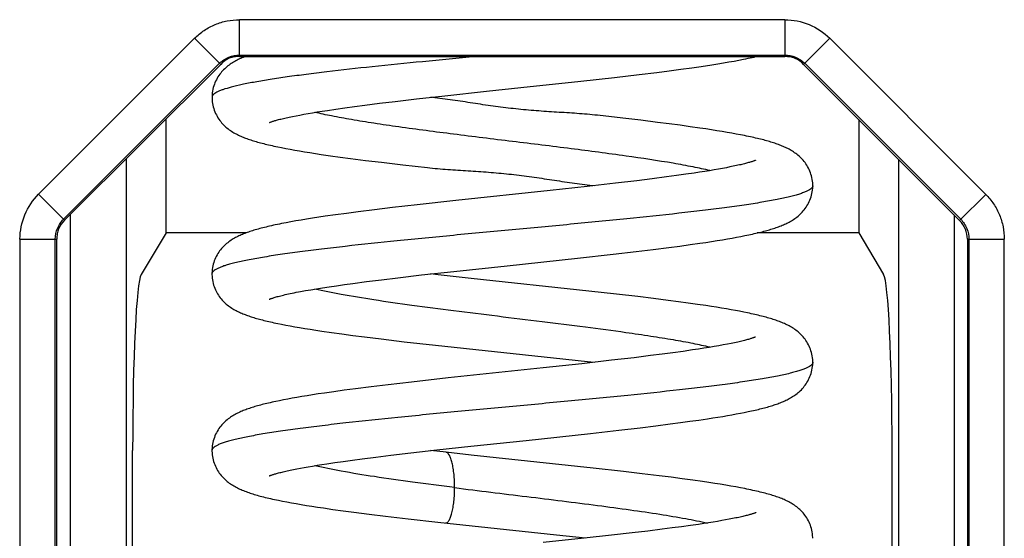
# Model space of a CAD drawing. Header units: millimetres. Extents: x -206 to 633, y -81 to 435.
# Tile 39 of 43: x 431.7 to 437.28, y 128.26 to 131.2. Entities that reach past the tile are written whole.
import ezdxf

# ---------------------------------------------------------------- set-up
doc = ezdxf.new("R2010")
doc.units = ezdxf.units.MM
doc.header["$LTSCALE"] = 23.1
doc.layers.add('06_ALL_SURFS', color=7, linetype='CONTINUOUS')
doc.layers.add('20_ALL_FEATURES', color=7, linetype='CONTINUOUS')

msp = doc.modelspace()

# ---------------------------------------------------------------- linework, layer by layer
at = {"layer": '06_ALL_SURFS', "color": 4}
for p, q in [((436.0339, 131.2003), (432.9481, 131.2007)), ((432.9481, 130.9919), (432.9481, 131.2007)), ((436.0338, 131.2003), (436.0338, 130.9916)), ((431.8111, 130.2126), (432.6943, 131.0956)), ((432.6943, 131.0956), (432.8418, 130.9479)), ((436.2876, 131.0951), (436.14, 130.9476)), ((436.2876, 131.0952), (437.1706, 130.212)), ((432.9481, 131.0007), (436.0338, 131.0003)), ((431.9525, 130.0712), (432.8356, 130.9541)), ((436.1462, 130.9538), (437.0291, 130.0706)), ((431.8111, 130.2126), (431.9587, 130.065)), ((437.1706, 130.212), (437.0229, 130.0644)), ((431.706, 129.9588), (431.7043, 115.1713)), ((431.706, 129.9588), (431.9147, 129.9588)), ((431.9043, 115.1712), (431.9059, 129.9588)), ((437.0669, 129.9582), (437.2757, 129.9582)), ((437.0757, 129.9582), (437.074, 115.1707)), ((437.274, 115.1706), (437.2757, 129.9582))]:
    msp.add_line(p, q, dxfattribs=at)
at = {"layer": '06_ALL_SURFS', "color": 7}
for p, q in [((432.9481, 130.9919), (436.0338, 130.9916)), ((432.8418, 130.9479), (431.9587, 130.065)), ((435.4461, 130.9201), (435.5081, 130.9287)), ((435.5081, 130.9287), (435.5472, 130.9343)), ((435.5472, 130.9343), (435.5845, 130.9398)), ((435.5845, 130.9398), (435.6201, 130.9453)), ((435.6201, 130.9453), (435.6541, 130.9506)), ((435.6541, 130.9506), (435.6864, 130.956)), ((435.6864, 130.956), (435.7172, 130.9613)), ((435.7172, 130.9613), (435.7464, 130.9665)), ((435.7464, 130.9665), (435.7742, 130.9716)), ((435.7742, 130.9716), (435.8005, 130.9768)), ((437.0229, 130.0644), (436.14, 130.9475)), ((434.88, 130.8528), (435.0695, 130.8739)), ((435.0695, 130.8739), (435.209, 130.8902)), ((435.209, 130.8902), (435.3099, 130.9025)), ((435.3099, 130.9025), (435.3801, 130.9114)), ((435.3801, 130.9114), (435.4461, 130.9201)), ((434.3462, 130.7957), (434.5402, 130.8163)), ((434.5402, 130.8163), (434.88, 130.8528)), ((433.9498, 130.7523), (434.1094, 130.7701)), ((434.0538, 130.7586), (434.0298, 130.7613)), ((434.1094, 130.7701), (434.3462, 130.7957)), ((433.5447, 130.7017), (433.5989, 130.7092)), ((433.5989, 130.7092), (433.6567, 130.7168)), ((433.6567, 130.7168), (433.7394, 130.7273)), ((433.7394, 130.7273), (433.8287, 130.7381)), ((433.8287, 130.7381), (433.9498, 130.7523)), ((433.248, 130.6531), (433.2679, 130.657)), ((433.2679, 130.657), (433.2892, 130.6611)), ((433.2892, 130.6611), (433.3119, 130.6653)), ((433.3119, 130.6653), (433.3359, 130.6696)), ((433.3359, 130.6696), (433.3614, 130.6739)), ((433.3614, 130.6739), (433.3883, 130.6783)), ((433.3883, 130.6783), (433.4167, 130.6829)), ((433.4167, 130.6829), (433.4465, 130.6875)), ((433.4465, 130.6875), (433.4939, 130.6945)), ((433.4939, 130.6945), (433.5447, 130.7017)), ((435.1162, 130.6431), (434.9729, 130.6594)), ((432.5322, 129.9937), (432.5323, 130.6384)), ((435.2184, 130.631), (435.1162, 130.6431)), ((435.3128, 130.6194), (435.2184, 130.631)), ((435.3788, 130.611), (435.3128, 130.6194)), ((435.4406, 130.6028), (435.3788, 130.611)), ((435.4984, 130.5949), (435.4406, 130.6028)), ((435.5524, 130.5871), (435.4984, 130.5949)), ((436.452, 130.6355), (436.4519, 129.9932)), ((435.5863, 130.5821), (435.5524, 130.5871)), ((435.6187, 130.5771), (435.5863, 130.5821)), ((435.6496, 130.5723), (435.6187, 130.5771)), ((435.679, 130.5675), (435.6496, 130.5723)), ((435.707, 130.5627), (435.679, 130.5675)), ((435.7337, 130.5581), (435.707, 130.5627)), ((435.7591, 130.5534), (435.7337, 130.5581)), ((435.7833, 130.5489), (435.7591, 130.5534)), ((433.1866, 130.4765), (433.2101, 130.4719)), ((433.2101, 130.4719), (433.2348, 130.4673)), ((433.2348, 130.4673), (433.2607, 130.4626)), ((433.2607, 130.4626), (433.2879, 130.4579)), ((433.2879, 130.4579), (433.3164, 130.4531)), ((433.3164, 130.4531), (433.3463, 130.4483)), ((433.3463, 130.4483), (433.3776, 130.4434)), ((433.3776, 130.4434), (433.4104, 130.4384)), ((433.4104, 130.4384), (433.4624, 130.4308)), ((433.4624, 130.4308), (433.5178, 130.4231)), ((432.3077, 130.4139), (432.3072, 126.0016)), ((433.5178, 130.4231), (433.5767, 130.4152)), ((433.5767, 130.4152), (433.6608, 130.4044)), ((433.6608, 130.4044), (433.7513, 130.3932)), ((433.7513, 130.3932), (433.8731, 130.3788)), ((433.8731, 130.3788), (434.0116, 130.3631)), ((435.7423, 130.3707), (435.7233, 130.3668)), ((436.6765, 130.411), (436.676, 126.0011)), ((435.4205, 130.3181), (435.3645, 130.3105)), ((435.4728, 130.3254), (435.4205, 130.3181)), ((435.5214, 130.3325), (435.4728, 130.3254)), ((435.5518, 130.3371), (435.5214, 130.3325)), ((435.5806, 130.3416), (435.5518, 130.3371)), ((435.608, 130.346), (435.5806, 130.3416)), ((435.6339, 130.3504), (435.608, 130.346)), ((435.6583, 130.3546), (435.6339, 130.3504)), ((435.6813, 130.3588), (435.6583, 130.3546)), ((435.703, 130.3628), (435.6813, 130.3588)), ((435.7233, 130.3668), (435.703, 130.3628)), ((435.0761, 130.275), (434.9158, 130.2569)), ((434.9302, 130.2639), (434.9545, 130.2612)), ((435.1961, 130.2892), (435.0761, 130.275)), ((435.2838, 130.3001), (435.1961, 130.2892)), ((435.3645, 130.3105), (435.2838, 130.3001)), ((434.7054, 130.2339), (434.1729, 130.1772)), ((434.9158, 130.2569), (434.7054, 130.2339)), ((433.9535, 130.153), (433.8143, 130.1369)), ((434.1729, 130.1772), (433.9535, 130.153)), ((433.4913, 130.0959), (433.4331, 130.0876)), ((433.5533, 130.1043), (433.4913, 130.0959)), ((433.6191, 130.113), (433.5533, 130.1043)), ((433.7128, 130.1247), (433.6191, 130.113)), ((433.8143, 130.1369), (433.7128, 130.1247)), ((433.2113, 130.0511), (433.186, 130.0462)), ((433.2381, 130.0561), (433.2113, 130.0511)), ((433.2665, 130.0612), (433.2381, 130.0561)), ((433.2965, 130.0663), (433.2665, 130.0612)), ((433.3281, 130.0715), (433.2965, 130.0663)), ((433.3615, 130.0768), (433.3281, 130.0715)), ((433.3964, 130.0822), (433.3615, 130.0768)), ((433.4331, 130.0876), (433.3964, 130.0822)), ((432.5322, 129.9937), (432.3913, 129.7586)), ((432.9852, 129.9936), (432.5322, 129.9937)), ((435.8081, 129.9783), (435.8299, 129.9828)), ((436.4519, 129.9932), (435.8768, 129.9933)), ((436.4519, 129.9932), (436.5927, 129.7581)), ((431.913, 115.1712), (431.9147, 129.9588)), ((435.439, 129.9192), (435.4973, 129.9272)), ((435.4973, 129.9272), (435.5519, 129.935)), ((435.5519, 129.935), (435.5863, 129.9401)), ((435.5863, 129.9401), (435.6191, 129.9451)), ((435.6191, 129.9451), (435.6504, 129.95)), ((435.6504, 129.95), (435.6802, 129.9549)), ((435.6802, 129.9549), (435.7085, 129.9597)), ((435.7085, 129.9597), (435.7354, 129.9644)), ((435.7354, 129.9644), (435.7609, 129.9691)), ((435.7609, 129.9691), (435.7851, 129.9737)), ((435.7851, 129.9737), (435.8081, 129.9783)), ((437.0669, 129.9582), (437.0652, 115.1707)), ((434.8609, 129.8507), (435.0617, 129.873)), ((435.0617, 129.873), (435.1919, 129.8881)), ((435.1919, 129.8881), (435.2879, 129.8998)), ((435.2879, 129.8998), (435.3768, 129.911)), ((435.3768, 129.911), (435.439, 129.9192)), ((434.4629, 129.8081), (434.8609, 129.8507)), ((433.9788, 129.7556), (434.1614, 129.7758)), ((434.0713, 129.7566), (434.0295, 129.7613)), ((434.1614, 129.7758), (434.4629, 129.8081)), ((433.5414, 129.7013), (433.589, 129.7078)), ((433.589, 129.7078), (433.6667, 129.7181)), ((433.6667, 129.7181), (433.7519, 129.7288)), ((433.7519, 129.7288), (433.8445, 129.74)), ((433.8445, 129.74), (433.9788, 129.7556)), ((434.2584, 129.7362), (434.0713, 129.7566)), ((434.9247, 129.6647), (434.2584, 129.7362)), ((433.294, 129.6621), (433.3213, 129.6671)), ((433.3213, 129.6671), (433.351, 129.6722)), ((433.351, 129.6722), (433.3833, 129.6776)), ((433.3833, 129.6776), (433.4183, 129.6832)), ((433.4183, 129.6832), (433.4561, 129.689)), ((433.4561, 129.689), (433.4971, 129.695)), ((433.4971, 129.695), (433.5414, 129.7013)), ((435.0815, 129.6471), (434.9247, 129.6647)), ((435.2014, 129.633), (435.0815, 129.6471)), ((435.2906, 129.6222), (435.2014, 129.633)), ((435.3738, 129.6116), (435.2906, 129.6222)), ((435.4322, 129.6039), (435.3738, 129.6116)), ((435.4872, 129.5964), (435.4322, 129.6039)), ((435.539, 129.5891), (435.4872, 129.5964)), ((435.5877, 129.5819), (435.539, 129.5891)), ((435.6185, 129.5772), (435.5877, 129.5819)), ((435.648, 129.5725), (435.6185, 129.5772)), ((435.6763, 129.5679), (435.648, 129.5725)), ((435.7034, 129.5634), (435.6763, 129.5679)), ((435.7294, 129.5588), (435.7034, 129.5634)), ((435.7543, 129.5543), (435.7294, 129.5588)), ((435.7782, 129.5498), (435.7543, 129.5543)), ((435.8011, 129.5453), (435.7782, 129.5498)), ((433.1864, 129.4764), (433.2098, 129.4719)), ((433.2098, 129.4719), (433.2345, 129.4673)), ((433.2345, 129.4673), (433.2606, 129.4626)), ((433.2606, 129.4626), (433.2882, 129.4578)), ((433.2882, 129.4578), (433.3173, 129.4529)), ((433.3173, 129.4529), (433.348, 129.448)), ((433.348, 129.448), (433.3804, 129.443)), ((433.3804, 129.443), (433.4145, 129.4378)), ((433.4145, 129.4378), (433.4688, 129.4299)), ((433.4688, 129.4299), (433.5271, 129.4219)), ((433.5271, 129.4219), (433.5892, 129.4136)), ((433.5892, 129.4136), (433.6552, 129.4051)), ((433.6552, 129.4051), (433.7497, 129.3934)), ((433.7497, 129.3934), (433.8798, 129.378)), ((433.8798, 129.378), (434.0563, 129.3581)), ((435.7298, 129.3681), (435.7086, 129.3639)), ((434.0563, 129.3581), (434.7241, 129.2864)), ((435.4005, 129.3154), (435.3392, 129.3072)), ((435.4579, 129.3233), (435.4005, 129.3154)), ((435.5113, 129.331), (435.4579, 129.3233)), ((435.5448, 129.3361), (435.5113, 129.331)), ((435.5764, 129.341), (435.5448, 129.3361)), ((435.6064, 129.3458), (435.5764, 129.341)), ((435.6345, 129.3505), (435.6064, 129.3458)), ((435.661, 129.3551), (435.6345, 129.3505)), ((435.6856, 129.3596), (435.661, 129.3551)), ((435.7086, 129.3639), (435.6856, 129.3596)), ((434.7241, 129.2864), (434.9181, 129.2652)), ((435.0533, 129.2724), (434.8847, 129.2534)), ((434.9181, 129.2652), (434.9544, 129.2612)), ((435.1806, 129.2874), (435.0533, 129.2724)), ((435.2739, 129.2989), (435.1806, 129.2874)), ((435.3392, 129.3072), (435.2739, 129.2989)), ((434.6672, 129.2299), (434.1284, 129.1724)), ((434.8847, 129.2534), (434.6672, 129.2299)), ((433.9211, 129.1493), (433.7898, 129.134)), ((434.1284, 129.1724), (433.9211, 129.1493)), ((433.4827, 129.0947), (433.4282, 129.0869)), ((433.5412, 129.1028), (433.4827, 129.0947)), ((433.6038, 129.111), (433.5412, 129.1028)), ((433.6933, 129.1223), (433.6038, 129.111)), ((433.7898, 129.134), (433.6933, 129.1223)), ((433.1747, 129.0439), (433.1529, 129.0394)), ((433.1975, 129.0484), (433.1747, 129.0439)), ((433.2215, 129.053), (433.1975, 129.0484)), ((433.2467, 129.0577), (433.2215, 129.053)), ((433.2733, 129.0623), (433.2467, 129.0577)), ((433.3012, 129.0671), (433.2733, 129.0623)), ((433.3306, 129.0719), (433.3012, 129.0671)), ((433.3615, 129.0768), (433.3306, 129.0719)), ((433.394, 129.0818), (433.3615, 129.0768)), ((433.4282, 129.0869), (433.394, 129.0818)), ((435.8044, 128.9775), (435.8257, 128.9819)), ((435.4425, 128.9197), (435.4966, 128.9271)), ((435.4966, 128.9271), (435.5475, 128.9344)), ((435.5475, 128.9344), (435.5953, 128.9415)), ((435.5953, 128.9415), (435.6255, 128.9461)), ((435.6255, 128.9461), (435.6545, 128.9507)), ((435.6545, 128.9507), (435.6823, 128.9553)), ((435.6823, 128.9553), (435.7089, 128.9598)), ((435.7089, 128.9598), (435.7344, 128.9643)), ((435.7344, 128.9643), (435.7588, 128.9687)), ((435.7588, 128.9687), (435.7821, 128.9731)), ((435.7821, 128.9731), (435.8044, 128.9775)), ((434.935, 128.8588), (435.0942, 128.8767)), ((435.0942, 128.8767), (435.2145, 128.8908)), ((435.2145, 128.8908), (435.3031, 128.9017)), ((435.3031, 128.9017), (435.3851, 128.9121)), ((435.3851, 128.9121), (435.4425, 128.9197)), ((434.257, 128.7862), (434.5701, 128.8195)), ((434.5701, 128.8195), (434.935, 128.8588)), ((432.3431, 126.186), (432.3433, 128.7624)), ((433.917, 128.7485), (434.0646, 128.7652)), ((434.1166, 128.7516), (434.0295, 128.7613)), ((434.0646, 128.7652), (434.257, 128.7862)), ((436.6402, 126.1855), (436.6405, 128.7619)), ((433.487, 128.6936), (433.5352, 128.7005)), ((433.5352, 128.7005), (433.5867, 128.7076)), ((433.5867, 128.7076), (433.6415, 128.7148)), ((433.6415, 128.7148), (433.7198, 128.7248)), ((433.7198, 128.7248), (433.8039, 128.7351)), ((433.8039, 128.7351), (433.917, 128.7485)), ((434.2587, 128.7361), (434.1165, 128.7516)), ((434.9502, 128.6622), (434.2587, 128.7361)), ((433.2351, 128.6504), (433.2531, 128.6541)), ((433.2531, 128.6541), (433.2723, 128.6579)), ((433.2723, 128.6579), (433.2928, 128.6618)), ((433.2928, 128.6618), (433.3145, 128.6658)), ((433.3145, 128.6658), (433.3374, 128.6699)), ((433.3374, 128.6699), (433.3616, 128.674)), ((433.3616, 128.674), (433.3871, 128.6782)), ((433.3871, 128.6782), (433.4139, 128.6825)), ((433.4139, 128.6825), (433.4421, 128.6869)), ((433.4421, 128.6869), (433.487, 128.6936)), ((435.1215, 128.643), (434.9502, 128.6622)), ((435.226, 128.6307), (435.1215, 128.643)), ((435.3227, 128.619), (435.226, 128.6307)), ((435.3902, 128.6104), (435.3227, 128.619)), ((435.4535, 128.6021), (435.3902, 128.6104)), ((435.5129, 128.594), (435.4535, 128.6021)), ((435.5684, 128.586), (435.5129, 128.594)), ((435.6034, 128.5808), (435.5684, 128.586)), ((435.6369, 128.5757), (435.6034, 128.5808)), ((435.6688, 128.5706), (435.6369, 128.5757)), ((435.6992, 128.5656), (435.6688, 128.5706)), ((435.7283, 128.5606), (435.6992, 128.5656)), ((435.7559, 128.5557), (435.7283, 128.5606)), ((435.7821, 128.5508), (435.7559, 128.5557)), ((433.1913, 128.4754), (433.2159, 128.4707)), ((433.2159, 128.4707), (433.2416, 128.466)), ((433.2416, 128.466), (433.2686, 128.4612)), ((433.2686, 128.4612), (433.2968, 128.4564)), ((433.2968, 128.4564), (433.3263, 128.4515)), ((433.3263, 128.4515), (433.3572, 128.4466)), ((433.3572, 128.4466), (433.3896, 128.4416)), ((433.3896, 128.4416), (433.4233, 128.4365)), ((433.4233, 128.4365), (433.4768, 128.4288)), ((433.4768, 128.4288), (433.5338, 128.4209)), ((433.5338, 128.4209), (433.5945, 128.4129)), ((433.5945, 128.4129), (433.6813, 128.4018)), ((433.6813, 128.4018), (433.7751, 128.3903)), ((433.7751, 128.3903), (433.9025, 128.3754)), ((433.9025, 128.3754), (434.0702, 128.3565)), ((435.6767, 128.3648), (435.6534, 128.3608)), ((435.6986, 128.3688), (435.6767, 128.3648)), ((435.7191, 128.3726), (435.6986, 128.3688)), ((435.7383, 128.3763), (435.7191, 128.3726)), ((435.7562, 128.38), (435.7383, 128.3763)), ((434.0702, 128.3565), (434.7411, 128.2848)), ((434.1138, 128.3517), (434.1139, 128.3517)), ((435.339, 128.316), (435.2577, 128.3061)), ((435.396, 128.3233), (435.339, 128.316)), ((435.4494, 128.3304), (435.396, 128.3233)), ((435.4994, 128.3372), (435.4494, 128.3304)), ((435.5459, 128.3439), (435.4994, 128.3372)), ((435.575, 128.3483), (435.5459, 128.3439)), ((435.6026, 128.3526), (435.575, 128.3483)), ((435.6287, 128.3567), (435.6026, 128.3526)), ((435.6534, 128.3608), (435.6287, 128.3567)), ((434.8975, 128.2659), (434.6663, 128.242)), ((434.7411, 128.2848), (434.9062, 128.2669)), ((435.0526, 128.2826), (434.8975, 128.2659)), ((435.1704, 128.2959), (435.0526, 128.2826)), ((435.2577, 128.3061), (435.1704, 128.2959))]:
    msp.add_line(p, q, dxfattribs=at)
for points in [[(432.9618, 130.9844), (432.9549, 130.9813), (432.948, 130.9782), (432.9412, 130.975)], [(432.9806, 130.9919), (432.976, 130.9901), (432.9689, 130.9873), (432.9618, 130.9844)], [(435.8005, 130.9768), (435.8132, 130.9793), (435.8255, 130.9819), (435.8374, 130.9844), (435.8491, 130.9869), (435.8604, 130.9894), (435.8697, 130.9916)], [(432.9412, 130.975), (432.9344, 130.9716), (432.9277, 130.9681), (432.9211, 130.9645), (432.9145, 130.9606), (432.9079, 130.9567), (432.9014, 130.9525), (432.895, 130.9482), (432.8887, 130.9436), (432.8824, 130.9389), (432.8762, 130.9339), (432.8701, 130.9287), (432.8642, 130.9232), (432.8584, 130.9175), (432.8527, 130.9116), (432.8471, 130.9053), (432.8417, 130.8987), (432.8364, 130.8918), (432.8313, 130.8846), (432.8264, 130.877), (432.8217, 130.8692), (432.8173, 130.861), (432.8131, 130.8526), (432.8093, 130.8439), (432.8058, 130.8349), (432.8027, 130.8257), (432.7999, 130.8163), (432.7976, 130.8066), (432.7957, 130.7968), (432.7942, 130.7868), (432.7932, 130.7766), (432.7926, 130.7663), (432.7926, 130.7611)], [(432.7926, 130.7611), (432.7926, 130.7571), (432.7931, 130.7467), (432.794, 130.7364), (432.7955, 130.7263), (432.7974, 130.7164), (432.7997, 130.7067), (432.8025, 130.6973), (432.8056, 130.688), (432.809, 130.679), (432.8128, 130.6703), (432.817, 130.6618), (432.8214, 130.6536), (432.8261, 130.6457), (432.831, 130.638), (432.8362, 130.6307), (432.8415, 130.6237), (432.8471, 130.6169), (432.8528, 130.6105), (432.8587, 130.6044), (432.8647, 130.5986), (432.8708, 130.593), (432.8771, 130.5877), (432.8835, 130.5826), (432.8899, 130.5778), (432.8964, 130.5732), (432.903, 130.5688), (432.9095, 130.5647), (432.9161, 130.5608), (432.9227, 130.5571), (432.9292, 130.5536), (432.9358, 130.5502), (432.9424, 130.547), (432.949, 130.5439), (432.9556, 130.5409), (432.9623, 130.5381), (432.9691, 130.5353), (432.9759, 130.5326), (432.9828, 130.5299), (432.9898, 130.5273), (432.9969, 130.5248), (433.0042, 130.5223), (433.0115, 130.5199), (433.019, 130.5175), (433.0267, 130.5151), (433.0345, 130.5128), (433.0424, 130.5105), (433.0505, 130.5082), (433.0588, 130.5059), (433.0673, 130.5036), (433.076, 130.5013), (433.0849, 130.4991), (433.094, 130.4968), (433.1033, 130.4946), (433.1128, 130.4923), (433.1226, 130.4901), (433.1326, 130.4878), (433.1429, 130.4856), (433.1534, 130.4833), (433.1642, 130.4811), (433.1866, 130.4765)], [(433.1176, 130.6186), (433.1174, 130.6184), (433.1171, 130.6183), (433.1172, 130.6183), (433.1175, 130.6185), (433.1182, 130.6188), (433.1192, 130.6192), (433.1206, 130.6198), (433.1223, 130.6205), (433.1243, 130.6212), (433.1267, 130.6221), (433.1294, 130.6231), (433.1324, 130.6241), (433.1358, 130.6253), (433.1396, 130.6265), (433.1437, 130.6278), (433.1482, 130.6291), (433.153, 130.6305), (433.1582, 130.632), (433.1637, 130.6335), (433.1696, 130.6351), (433.1758, 130.6367), (433.1824, 130.6384), (433.1894, 130.6401), (433.1967, 130.6418), (433.2044, 130.6436), (433.2124, 130.6455), (433.2208, 130.6473), (433.2295, 130.6492), (433.2386, 130.6511), (433.248, 130.6531)], [(436.1919, 130.2607), (436.1918, 130.266), (436.1913, 130.2764), (436.1903, 130.2866), (436.1888, 130.2966), (436.1868, 130.3065), (436.1845, 130.3161), (436.1817, 130.3255), (436.1786, 130.3346), (436.1751, 130.3436), (436.1713, 130.3522), (436.1672, 130.3606), (436.1628, 130.3687), (436.1581, 130.3766), (436.1532, 130.3841), (436.1481, 130.3913), (436.1429, 130.3983), (436.1374, 130.4049), (436.1318, 130.4112), (436.1261, 130.4171), (436.1202, 130.4229), (436.1142, 130.4283), (436.1081, 130.4336), (436.1019, 130.4385), (436.0957, 130.4433), (436.0893, 130.4478), (436.083, 130.4521), (436.0766, 130.4562), (436.0702, 130.46), (436.0639, 130.4637), (436.0575, 130.4672), (436.0511, 130.4706), (436.0446, 130.4738), (436.0382, 130.4769), (436.0317, 130.4799), (436.0251, 130.4828), (436.0185, 130.4856), (436.0118, 130.4883), (436.0051, 130.491), (435.9982, 130.4936), (435.9913, 130.4961), (435.9842, 130.4986), (435.977, 130.501), (435.9696, 130.5035), (435.9622, 130.5058), (435.9546, 130.5082), (435.9468, 130.5105), (435.9389, 130.5128), (435.9308, 130.5151), (435.9225, 130.5174), (435.9141, 130.5197), (435.9054, 130.5219), (435.8966, 130.5241), (435.8875, 130.5264), (435.8782, 130.5286), (435.8687, 130.5309), (435.8589, 130.5331), (435.8489, 130.5353), (435.8387, 130.5376), (435.8281, 130.5398), (435.8173, 130.5421), (435.8063, 130.5443), (435.7833, 130.5489)], [(435.8681, 130.4045), (435.8682, 130.4046), (435.8683, 130.4046), (435.8681, 130.4045), (435.8676, 130.4043), (435.8667, 130.4039), (435.8654, 130.4034), (435.8638, 130.4027), (435.8618, 130.402), (435.8595, 130.4011), (435.8569, 130.4001), (435.8539, 130.3991), (435.8505, 130.398), (435.8468, 130.3968), (435.8428, 130.3955), (435.8384, 130.3942), (435.8337, 130.3928), (435.8286, 130.3913), (435.8232, 130.3898), (435.8175, 130.3883), (435.8115, 130.3867), (435.8051, 130.385), (435.7984, 130.3834), (435.7914, 130.3816), (435.784, 130.3799), (435.7764, 130.3781), (435.7683, 130.3763), (435.76, 130.3745), (435.7513, 130.3726), (435.7423, 130.3707)], [(435.8299, 129.9828), (435.8404, 129.9851), (435.8506, 129.9873), (435.8605, 129.9895), (435.8702, 129.9918), (435.8797, 129.994), (435.8889, 129.9962), (435.8979, 129.9984), (435.9067, 130.0007), (435.9153, 130.0029), (435.9237, 130.0051), (435.9318, 130.0074), (435.9399, 130.0096), (435.9477, 130.0119), (435.9554, 130.0142), (435.9629, 130.0165), (435.9704, 130.0189), (435.9776, 130.0213), (435.9848, 130.0237), (435.9918, 130.0262), (435.9988, 130.0287), (436.0056, 130.0313), (436.0123, 130.0339), (436.019, 130.0366), (436.0256, 130.0394), (436.0321, 130.0423), (436.0386, 130.0452), (436.045, 130.0483), (436.0515, 130.0515), (436.0579, 130.0549), (436.0643, 130.0584), (436.0707, 130.062), (436.0771, 130.0659), (436.0835, 130.07), (436.0899, 130.0743), (436.0962, 130.0789), (436.1025, 130.0837), (436.1088, 130.0887), (436.115, 130.094), (436.121, 130.0995), (436.1269, 130.1054), (436.1327, 130.1115), (436.1383, 130.1178), (436.1438, 130.1245), (436.1491, 130.1315), (436.1542, 130.1389), (436.159, 130.1464), (436.1637, 130.1543), (436.168, 130.1625), (436.172, 130.1709), (436.1758, 130.1796), (436.1792, 130.1885), (436.1822, 130.1976), (436.1849, 130.207), (436.1872, 130.2166), (436.189, 130.2264), (436.1905, 130.2364), (436.1914, 130.2466), (436.1919, 130.2569), (436.1919, 130.2607)], [(433.186, 130.0462), (433.1739, 130.0438), (433.1622, 130.0414), (433.1508, 130.039), (433.1397, 130.0366), (433.129, 130.0342), (433.1186, 130.0318), (433.1085, 130.0295), (433.0987, 130.0271), (433.0892, 130.0248), (433.0799, 130.0225), (433.0709, 130.0201), (433.0622, 130.0178), (433.0536, 130.0155), (433.0453, 130.0131), (433.0372, 130.0108), (433.0293, 130.0084), (433.0216, 130.006), (433.014, 130.0036), (433.0066, 130.0012), (432.9993, 129.9987), (432.9921, 129.9961), (432.9851, 129.9936), (432.9781, 129.991), (432.9713, 129.9883), (432.9646, 129.9855), (432.9579, 129.9827), (432.9513, 129.9798), (432.9448, 129.9768), (432.9383, 129.9737), (432.9319, 129.9704), (432.9255, 129.967), (432.9191, 129.9635), (432.9128, 129.9598), (432.9064, 129.9559), (432.9001, 129.9519), (432.8938, 129.9476), (432.8875, 129.9431), (432.8813, 129.9384), (432.8751, 129.9334), (432.8691, 129.9282), (432.8631, 129.9227), (432.8573, 129.9171), (432.8517, 129.9111), (432.8461, 129.9048), (432.8407, 129.8983), (432.8355, 129.8914), (432.8304, 129.8842), (432.8255, 129.8767), (432.8209, 129.8689), (432.8165, 129.8608), (432.8125, 129.8524), (432.8087, 129.8438), (432.8052, 129.8349), (432.8021, 129.8258), (432.7994, 129.8164), (432.797, 129.8068), (432.7951, 129.7971), (432.7936, 129.7871), (432.7926, 129.7769), (432.7921, 129.7666), (432.792, 129.7614)], [(432.792, 129.7614), (432.7921, 129.7577), (432.7925, 129.7474), (432.7934, 129.7373), (432.7948, 129.7274), (432.7967, 129.7177), (432.7989, 129.7081), (432.8015, 129.6988), (432.8045, 129.6898), (432.8079, 129.6809), (432.8115, 129.6723), (432.8155, 129.664), (432.8197, 129.6559), (432.8242, 129.6481), (432.829, 129.6406), (432.8339, 129.6334), (432.8391, 129.6265), (432.8444, 129.6199), (432.8499, 129.6136), (432.8555, 129.6076), (432.8612, 129.6018), (432.8671, 129.5963), (432.873, 129.5911), (432.8791, 129.5861), (432.8852, 129.5813), (432.8914, 129.5768), (432.8977, 129.5724), (432.9039, 129.5684), (432.9102, 129.5645), (432.9164, 129.5608), (432.9227, 129.5572), (432.9289, 129.5539), (432.9352, 129.5507), (432.9415, 129.5476), (432.9478, 129.5446), (432.9542, 129.5417), (432.9606, 129.5389), (432.9671, 129.5362), (432.9736, 129.5336), (432.9802, 129.531), (432.9869, 129.5285), (432.9938, 129.526), (433.0007, 129.5236), (433.0077, 129.5212), (433.0149, 129.5189), (433.0222, 129.5165), (433.0297, 129.5143), (433.0373, 129.512), (433.045, 129.5097), (433.0529, 129.5075), (433.061, 129.5053), (433.0693, 129.5031), (433.0777, 129.5009), (433.0864, 129.4987), (433.0953, 129.4965), (433.1044, 129.4943), (433.1137, 129.4921), (433.1233, 129.4899), (433.1331, 129.4876), (433.1432, 129.4854), (433.1536, 129.4832), (433.1642, 129.481), (433.1864, 129.4764)], [(433.1163, 129.618), (433.1163, 129.6179), (433.1164, 129.618), (433.1169, 129.6182), (433.1178, 129.6186), (433.1191, 129.6192), (433.1209, 129.6199), (433.123, 129.6207), (433.1256, 129.6217), (433.1286, 129.6228), (433.132, 129.6239), (433.1358, 129.6252), (433.1401, 129.6266), (433.1447, 129.628), (433.1498, 129.6295), (433.1554, 129.6311), (433.1613, 129.6328), (433.1677, 129.6345), (433.1746, 129.6363), (433.1819, 129.6382), (433.1897, 129.6401), (433.1979, 129.6421), (433.2066, 129.6441), (433.2158, 129.6462), (433.2254, 129.6483), (433.2355, 129.6505), (433.2462, 129.6527), (433.2573, 129.655), (433.269, 129.6573), (433.2812, 129.6597), (433.294, 129.6621)], [(436.1919, 129.2613), (436.1918, 129.2665), (436.1913, 129.2769), (436.1903, 129.2871), (436.1888, 129.297), (436.1868, 129.3068), (436.1845, 129.3164), (436.1817, 129.3258), (436.1786, 129.3349), (436.1752, 129.3438), (436.1714, 129.3525), (436.1673, 129.3608), (436.1629, 129.3689), (436.1583, 129.3767), (436.1534, 129.3842), (436.1484, 129.3914), (436.1431, 129.3983), (436.1377, 129.4049), (436.1322, 129.4111), (436.1265, 129.417), (436.1208, 129.4227), (436.1149, 129.4281), (436.1088, 129.4332), (436.1027, 129.4382), (436.0965, 129.4429), (436.0902, 129.4474), (436.0839, 129.4517), (436.0775, 129.4558), (436.071, 129.4597), (436.0645, 129.4635), (436.058, 129.4671), (436.0514, 129.4706), (436.0447, 129.4739), (436.038, 129.4771), (436.0313, 129.4802), (436.0245, 129.4831), (436.0176, 129.486), (436.0107, 129.4888), (436.0037, 129.4915), (435.9967, 129.4941), (435.9895, 129.4967), (435.9822, 129.4992), (435.9749, 129.5017), (435.9673, 129.5041), (435.9597, 129.5066), (435.9519, 129.5089), (435.944, 129.5113), (435.9358, 129.5136), (435.9275, 129.5159), (435.9191, 129.5182), (435.9104, 129.5205), (435.9016, 129.5228), (435.8925, 129.525), (435.8833, 129.5273), (435.8738, 129.5295), (435.8641, 129.5318), (435.8542, 129.534), (435.844, 129.5363), (435.8337, 129.5385), (435.8231, 129.5408), (435.8011, 129.5453)], [(435.8673, 129.4043), (435.8671, 129.4042), (435.8665, 129.404), (435.8655, 129.4035), (435.8642, 129.403), (435.8626, 129.4024), (435.8607, 129.4016), (435.8585, 129.4008), (435.8559, 129.3999), (435.8529, 129.3988), (435.8497, 129.3977), (435.8461, 129.3966), (435.8422, 129.3953), (435.8379, 129.394), (435.8333, 129.3926), (435.8283, 129.3912), (435.823, 129.3897), (435.8173, 129.3882), (435.8113, 129.3866), (435.8049, 129.3849), (435.7981, 129.3832), (435.791, 129.3815), (435.7835, 129.3797), (435.7755, 129.3779), (435.7672, 129.376), (435.7585, 129.3741), (435.7494, 129.3721), (435.7398, 129.3701), (435.7298, 129.3681)], [(435.8257, 128.9819), (435.836, 128.9841), (435.846, 128.9862), (435.8559, 128.9884), (435.8654, 128.9906), (435.8748, 128.9928), (435.884, 128.9949), (435.8929, 128.9971), (435.9017, 128.9993), (435.9102, 129.0015), (435.9186, 129.0037), (435.9268, 129.006), (435.9348, 129.0082), (435.9427, 129.0104), (435.9504, 129.0127), (435.9579, 129.015), (435.9654, 129.0173), (435.9726, 129.0197), (435.9798, 129.0221), (435.9869, 129.0245), (435.9938, 129.027), (436.0006, 129.0295), (436.0074, 129.0321), (436.014, 129.0347), (436.0206, 129.0374), (436.0271, 129.0402), (436.0336, 129.0431), (436.04, 129.0461), (436.0463, 129.0492), (436.0527, 129.0524), (436.059, 129.0558), (436.0654, 129.0593), (436.0717, 129.063), (436.078, 129.0669), (436.0843, 129.071), (436.0906, 129.0753), (436.0969, 129.0798), (436.1032, 129.0846), (436.1093, 129.0896), (436.1154, 129.0949), (436.1214, 129.1004), (436.1272, 129.1062), (436.133, 129.1122), (436.1385, 129.1186), (436.144, 129.1253), (436.1492, 129.1323), (436.1543, 129.1396), (436.1591, 129.1472), (436.1638, 129.1551), (436.1681, 129.1633), (436.1721, 129.1717), (436.1759, 129.1804), (436.1792, 129.1893), (436.1823, 129.1985), (436.1849, 129.2079), (436.1872, 129.2174), (436.189, 129.2272), (436.1904, 129.2372), (436.1914, 129.2473), (436.1918, 129.2576), (436.1919, 129.2613)], [(433.1529, 129.0394), (433.1425, 129.0371), (433.1323, 129.0349), (433.1223, 129.0327), (433.1126, 129.0304), (433.1031, 129.0282), (433.0939, 129.026), (433.0848, 129.0237), (433.076, 129.0215), (433.0674, 129.0192), (433.059, 129.017), (433.0507, 129.0147), (433.0426, 129.0124), (433.0347, 129.0101), (433.0269, 129.0078), (433.0193, 129.0054), (433.0118, 129.003), (433.0045, 129.0006), (432.9973, 128.9981), (432.9902, 128.9956), (432.9832, 128.993), (432.9763, 128.9904), (432.9695, 128.9877), (432.9627, 128.985), (432.9561, 128.9821), (432.9495, 128.9792), (432.9429, 128.9761), (432.9363, 128.9729), (432.9298, 128.9696), (432.9233, 128.9661), (432.9167, 128.9625), (432.9102, 128.9586), (432.9037, 128.9545), (432.8971, 128.9502), (432.8906, 128.9457), (432.8842, 128.9409), (432.8778, 128.9359), (432.8715, 128.9306), (432.8653, 128.925), (432.8593, 128.9193), (432.8534, 128.9132), (432.8477, 128.9069), (432.8421, 128.9002), (432.8367, 128.8932), (432.8315, 128.8859), (432.8265, 128.8783), (432.8218, 128.8704), (432.8173, 128.8622), (432.8131, 128.8538), (432.8093, 128.8451), (432.8057, 128.8361), (432.8026, 128.8269), (432.7998, 128.8174), (432.7974, 128.8078), (432.7954, 128.7979), (432.7939, 128.7878), (432.7929, 128.7776), (432.7923, 128.7671), (432.7922, 128.7617)], [(432.7922, 128.7617), (432.7923, 128.7584), (432.7927, 128.7483), (432.7936, 128.7383), (432.7949, 128.7284), (432.7967, 128.7187), (432.7989, 128.7092), (432.8015, 128.6999), (432.8045, 128.6908), (432.8078, 128.6819), (432.8114, 128.6733), (432.8154, 128.6649), (432.8196, 128.6568), (432.8241, 128.649), (432.8288, 128.6415), (432.8337, 128.6342), (432.8388, 128.6273), (432.8441, 128.6207), (432.8494, 128.6144), (432.8549, 128.6085), (432.8606, 128.6028), (432.8663, 128.5973), (432.8722, 128.5921), (432.8781, 128.5871), (432.8842, 128.5823), (432.8904, 128.5777), (432.8967, 128.5733), (432.9031, 128.569), (432.9095, 128.565), (432.9161, 128.5611), (432.9227, 128.5573), (432.9294, 128.5537), (432.9361, 128.5502), (432.9429, 128.5469), (432.9497, 128.5437), (432.9567, 128.5406), (432.9636, 128.5376), (432.9707, 128.5347), (432.9778, 128.5319), (432.9851, 128.5291), (432.9925, 128.5264), (433, 128.5238), (433.0076, 128.5212), (433.0154, 128.5186), (433.0233, 128.5161), (433.0315, 128.5136), (433.0398, 128.5111), (433.0483, 128.5087), (433.057, 128.5062), (433.0659, 128.5038), (433.0751, 128.5014), (433.0844, 128.499), (433.094, 128.4966), (433.1038, 128.4943), (433.1139, 128.4919), (433.1242, 128.4895), (433.1348, 128.4872), (433.1456, 128.4848), (433.1566, 128.4825), (433.1679, 128.4801), (433.1913, 128.4754)], [(433.1159, 128.618), (433.1158, 128.6179), (433.1156, 128.6178), (433.1157, 128.6179), (433.1162, 128.6181), (433.117, 128.6185), (433.1182, 128.619), (433.1197, 128.6196), (433.1215, 128.6203), (433.1237, 128.6211), (433.1262, 128.622), (433.1291, 128.623), (433.1323, 128.6241), (433.1358, 128.6253), (433.1396, 128.6265), (433.1438, 128.6278), (433.1483, 128.6291), (433.1531, 128.6305), (433.1583, 128.632), (433.1637, 128.6335), (433.1694, 128.635), (433.1755, 128.6366), (433.1819, 128.6382), (433.1886, 128.6398), (433.1956, 128.6415), (433.2029, 128.6432), (433.2105, 128.645), (433.2184, 128.6467), (433.2266, 128.6485), (433.2351, 128.6504)], [(436.1917, 128.2649), (436.1916, 128.2702), (436.1911, 128.2806), (436.19, 128.2908), (436.1885, 128.3008), (436.1866, 128.3106), (436.1842, 128.3202), (436.1815, 128.3296), (436.1784, 128.3387), (436.1749, 128.3476), (436.1711, 128.3563), (436.1669, 128.3647), (436.1625, 128.3728), (436.1578, 128.3806), (436.1529, 128.3882), (436.1478, 128.3954), (436.1424, 128.4024), (436.1369, 128.409), (436.1313, 128.4153), (436.1255, 128.4213), (436.1195, 128.4271), (436.1135, 128.4325), (436.1073, 128.4378), (436.101, 128.4427), (436.0947, 128.4475), (436.0883, 128.452), (436.0818, 128.4562), (436.0754, 128.4603), (436.0689, 128.4641), (436.0624, 128.4678), (436.0559, 128.4713), (436.0494, 128.4746), (436.0428, 128.4779), (436.0362, 128.4809), (436.0296, 128.4839), (436.0228, 128.4868), (436.016, 128.4896), (436.009, 128.4923), (436.002, 128.495), (435.9948, 128.4976), (435.9875, 128.5002), (435.98, 128.5027), (435.9723, 128.5052), (435.9645, 128.5077), (435.9565, 128.5102), (435.9482, 128.5126), (435.9398, 128.515), (435.9311, 128.5174), (435.9222, 128.5198), (435.9131, 128.5222), (435.9037, 128.5246), (435.8941, 128.5269), (435.8842, 128.5293), (435.874, 128.5317), (435.8636, 128.5341), (435.8529, 128.5364), (435.8419, 128.5388), (435.8305, 128.5412), (435.8189, 128.5436), (435.807, 128.546), (435.7821, 128.5508)], [(435.8698, 128.4101), (435.8696, 128.4101), (435.8692, 128.4099), (435.8683, 128.4095), (435.8672, 128.4091), (435.8657, 128.4085), (435.8638, 128.4078), (435.8616, 128.4069), (435.859, 128.4061), (435.8561, 128.4051), (435.8528, 128.404), (435.8493, 128.4029), (435.8453, 128.4017), (435.8411, 128.4004), (435.8365, 128.3991), (435.8316, 128.3977), (435.8264, 128.3963), (435.8208, 128.3948), (435.8149, 128.3933), (435.8087, 128.3918), (435.8022, 128.3902), (435.7953, 128.3885), (435.7882, 128.3869), (435.7807, 128.3852), (435.7728, 128.3835), (435.7647, 128.3817), (435.7562, 128.38)]]:
    msp.add_lwpolyline(points, dxfattribs=at)
for centre, start_param, end_param in [((432.3958, 128.7624), 0.087247, 1.570796), ((436.5881, 128.7619), -1.570796, -0.087281)]:
    msp.add_ellipse(centre, major_axis=(0.0001, 1), ratio=0.052408, start_param=start_param, end_param=end_param, dxfattribs=at)
at = {"layer": '06_ALL_SURFS', "color": 4}
for points, knots in [([(432.6943, 131.0956), (432.7109, 131.112), (432.7475, 131.142), (432.8099, 131.1755), (432.8777, 131.1959), (432.9247, 131.2005), (432.9481, 131.2007)], [0, 0, 0, 0, 0.249942, 0.5, 0.750058, 1, 1, 1, 1]), ([(436.0339, 131.2003), (436.0805, 131.2003), (436.1747, 131.1815), (436.2546, 131.1282), (436.2876, 131.0952)], [0, 0, 0, 0, 0.5, 1, 1, 1, 1]), ([(435.6101, 130.3463), (435.5785, 130.3539), (435.5095, 130.3685), (435.3514, 130.3972), (435.1213, 130.4316), (434.8175, 130.4714), (434.4921, 130.5112), (434.1667, 130.5511), (433.9055, 130.5852), (433.7128, 130.6133), (433.5861, 130.6336), (433.4747, 130.6539), (433.406, 130.6686), (433.3746, 130.6761)], [0, 0, 0, 0, 0.043052, 0.093538, 0.213259, 0.35179, 0.500134, 0.648354, 0.786882, 0.84972, 0.906804, 0.957114, 1, 1, 1, 1]), ([(431.706, 129.9588), (431.706, 130.0055), (431.7248, 130.0997), (431.7781, 130.1796), (431.8111, 130.2126)], [0, 0, 0, 0, 0.5, 1, 1, 1, 1]), ([(437.1706, 130.212), (437.187, 130.1953), (437.217, 130.1588), (437.2505, 130.0964), (437.2709, 130.0286), (437.2755, 129.9816), (437.2757, 129.9582)], [0, 0, 0, 0, 0.249942, 0.5, 0.750058, 1, 1, 1, 1]), ([(437.0291, 130.0706), (437.0438, 130.056), (437.067, 130.0205), (437.0757, 129.9789), (437.0757, 129.9582)], [0, 0, 0, 0, 0.499999, 1, 1, 1, 1]), ([(435.6098, 129.3463), (435.5784, 129.3539), (435.5096, 129.3686), (435.398, 129.3888), (435.2713, 129.4091), (435.1054, 129.4333), (434.9001, 129.4607), (434.6577, 129.491), (434.4089, 129.5213), (434.1633, 129.5517), (433.9301, 129.582), (433.7179, 129.6122), (433.5346, 129.6421), (433.4233, 129.6643), (433.3741, 129.6761)], [0, 0, 0, 0, 0.042864, 0.093292, 0.150413, 0.213205, 0.315762, 0.425182, 0.537445, 0.648312, 0.753581, 0.849518, 0.932748, 1, 1, 1, 1]), ([(434.1655, 128.5516), (434.1655, 128.5644), (434.1649, 128.5895), (434.1622, 128.6261), (434.1579, 128.6599), (434.1521, 128.6897), (434.145, 128.7145), (434.1378, 128.7313), (434.1313, 128.7413), (434.1257, 128.7479), (434.1202, 128.7512), (434.1166, 128.7515)], [0, 0, 0, 0, 0.179993, 0.353965, 0.515753, 0.66012, 0.781786, 0.878139, 0.91689, 0.94958, 1, 1, 1, 1]), ([(434.1655, 128.5516), (434.0861, 128.5617), (433.9344, 128.5813), (433.7206, 128.6117), (433.5358, 128.6419), (433.4236, 128.6642), (433.3739, 128.6761)], [0, 0, 0, 0, 0.299571, 0.572184, 0.808428, 1, 1, 1, 1]), ([(434.114, 128.3517), (434.1156, 128.3516), (434.1192, 128.352), (434.1244, 128.3548), (434.1292, 128.3595), (434.136, 128.369), (434.1436, 128.3855), (434.1511, 128.4101), (434.1572, 128.4404), (434.1618, 128.475), (434.1647, 128.5126), (434.1654, 128.5385), (434.1654, 128.5516)], [0, 0, 0, 0, 0.023293, 0.049188, 0.080029, 0.116981, 0.210645, 0.330815, 0.475503, 0.639517, 0.816511, 1, 1, 1, 1]), ([(434.1654, 128.5517), (434.3015, 128.5344), (434.5713, 128.5017), (434.9026, 128.461), (435.1535, 128.4273), (435.3199, 128.4027), (435.4657, 128.3784), (435.5552, 128.3607), (435.5957, 128.3515)], [0, 0, 0, 0, 0.284955, 0.564281, 0.693171, 0.81054, 0.913679, 1, 1, 1, 1])]:
    msp.add_open_spline(points, degree=3, knots=knots, dxfattribs=at)
at = {"layer": '06_ALL_SURFS', "color": 7}
for points, knots in [([(432.8356, 130.9541), (432.8503, 130.9687), (432.8858, 130.992), (432.9274, 131.0007), (432.9481, 131.0007)], [0, 0, 0, 0, 0.499964, 1, 1, 1, 1]), ([(432.9481, 130.9919), (432.9382, 130.9919), (432.9184, 130.9911), (432.8798, 130.9808), (432.8558, 130.9618), (432.8418, 130.9479)], [0, 0, 0, 0, 0.25059, 0.501146, 1, 1, 1, 1]), ([(436.0338, 131.0003), (436.0545, 131.0003), (436.0961, 130.9917), (436.1316, 130.9684), (436.1462, 130.9538)], [0, 0, 0, 0, 0.500036, 1, 1, 1, 1]), ([(436.14, 130.9475), (436.1261, 130.9614), (436.102, 130.9804), (436.0635, 130.9907), (436.0437, 130.9916), (436.0338, 130.9916)], [0, 0, 0, 0, 0.498854, 0.74941, 1, 1, 1, 1]), ([(431.9059, 129.9588), (431.9059, 129.9794), (431.9146, 130.0211), (431.9379, 130.0566), (431.9525, 130.0712)], [0, 0, 0, 0, 0.500036, 1, 1, 1, 1]), ([(431.9587, 130.065), (431.9449, 130.0511), (431.9259, 130.027), (431.9156, 129.9885), (431.9147, 129.9687), (431.9147, 129.9588)], [0, 0, 0, 0, 0.498854, 0.74941, 1, 1, 1, 1]), ([(437.0669, 129.9582), (437.0669, 129.9777), (437.0589, 130.0171), (437.0368, 130.0506), (437.0229, 130.0644)], [0, 0, 0, 0, 0.500001, 1, 1, 1, 1])]:
    msp.add_open_spline(points, degree=3, knots=knots, dxfattribs=at)
at = {"layer": '20_ALL_FEATURES', "color": 7}
for p, q in [((431.9916, 125.6861), (431.9921, 130.0983)), ((436.9921, 130.0953), (436.9916, 125.6855))]:
    msp.add_line(p, q, dxfattribs=at)
at = {"layer": '20_ALL_FEATURES', "color": 4}
for points, knots in [([(434.2848, 130.9918), (434.1845, 130.9823), (433.9894, 130.9638), (433.7083, 130.9355), (433.4888, 130.9113), (433.3284, 130.8915), (433.2216, 130.8772), (433.1251, 130.8629), (433.0398, 130.8487), (432.9664, 130.8345), (432.9057, 130.8204), (432.8634, 130.808), (432.8364, 130.7978), (432.8209, 130.7907), (432.8087, 130.7836), (432.7998, 130.7764), (432.794, 130.7691), (432.7926, 130.7636), (432.7926, 130.7611)], [0, 0, 0, 0, 0.198472, 0.386061, 0.556399, 0.633483, 0.704422, 0.76866, 0.825645, 0.874839, 0.915787, 0.948378, 0.961569, 0.972729, 0.981927, 0.989299, 0.995129, 1, 1, 1, 1]), ([(436.1919, 130.2607), (436.1919, 130.2581), (436.1901, 130.252), (436.1831, 130.2441), (436.1724, 130.2364), (436.1576, 130.2287), (436.139, 130.2211), (436.1164, 130.2133), (436.09, 130.2056), (436.0475, 130.1947), (435.985, 130.1813), (435.8995, 130.166), (435.8004, 130.1505), (435.6886, 130.1351), (435.5651, 130.1196), (435.3812, 130.0984), (435.1323, 130.0722), (434.8175, 130.0416), (434.4902, 130.0111), (434.163, 129.9805), (433.8484, 129.9499), (433.5998, 129.9238), (433.4163, 129.9025), (433.2931, 129.887), (433.1814, 129.8716), (433.0824, 129.8562), (432.9971, 129.8408), (432.9351, 129.8274), (432.8929, 129.8165), (432.8667, 129.8088), (432.8444, 129.801), (432.826, 129.7933), (432.8115, 129.7857), (432.8008, 129.778), (432.7939, 129.7701), (432.792, 129.7641), (432.792, 129.7614)], [0, 0, 0, 0, 0.002333, 0.00522, 0.00898, 0.013745, 0.019561, 0.026444, 0.034393, 0.043399, 0.064521, 0.089675, 0.118702, 0.151414, 0.187477, 0.226501, 0.311853, 0.404304, 0.500479, 0.596664, 0.689112, 0.774295, 0.813216, 0.849203, 0.88189, 0.91092, 0.935991, 0.956965, 0.965887, 0.973754, 0.980562, 0.986317, 0.991038, 0.994778, 0.997665, 1, 1, 1, 1]), ([(436.1919, 129.2613), (436.1919, 129.2586), (436.19, 129.2525), (436.1832, 129.2446), (436.1726, 129.2369), (436.1582, 129.2293), (436.1399, 129.2216), (436.1178, 129.2138), (436.0918, 129.2061), (436.0497, 129.1952), (435.9877, 129.1818), (435.9025, 129.1664), (435.8035, 129.151), (435.6918, 129.1356), (435.5687, 129.1201), (435.3853, 129.0988), (435.1367, 129.0726), (434.8221, 129.0421), (434.4947, 129.0115), (434.1674, 128.9809), (433.8525, 128.9503), (433.6034, 128.9242), (433.4193, 128.9029), (433.2958, 128.8874), (433.184, 128.872), (433.0849, 128.8565), (432.9992, 128.8411), (432.9367, 128.8278), (432.894, 128.8169), (432.8675, 128.8091), (432.8449, 128.8014), (432.8263, 128.7937), (432.8116, 128.7861), (432.8009, 128.7784), (432.794, 128.7705), (432.7922, 128.7644), (432.7922, 128.7617)], [0, 0, 0, 0, 0.002334, 0.005209, 0.008926, 0.013616, 0.019334, 0.026103, 0.033933, 0.042823, 0.063758, 0.088841, 0.117882, 0.15055, 0.1865, 0.225384, 0.310553, 0.403049, 0.499256, 0.59544, 0.687934, 0.773376, 0.81243, 0.848499, 0.881187, 0.910226, 0.935424, 0.9566, 0.965629, 0.973596, 0.980489, 0.986305, 0.991055, 0.994793, 0.997668, 1, 1, 1, 1])]:
    msp.add_open_spline(points, degree=3, knots=knots, dxfattribs=at)
at = {"layer": '20_ALL_FEATURES', "color": 7}
for points, knots in [([(434.9729, 130.6594), (434.9346, 130.6636), (434.8578, 130.67), (434.7424, 130.677), (434.627, 130.6846), (434.5118, 130.6949), (434.3971, 130.7088), (434.2827, 130.7258), (434.1685, 130.7437), (434.0921, 130.7543), (434.0538, 130.7586)], [0, 0, 0, 0, 0.124997, 0.249998, 0.375, 0.5, 0.625, 0.750001, 0.875002, 1, 1, 1, 1]), ([(434.0116, 130.3631), (434.0499, 130.3588), (434.1267, 130.3525), (434.2421, 130.3456), (434.3574, 130.338), (434.4725, 130.3276), (434.5872, 130.3135), (434.7015, 130.2965), (434.8156, 130.2787), (434.8919, 130.2682), (434.9302, 130.2639)], [0, 0, 0, 0, 0.124997, 0.249998, 0.374999, 0.5, 0.625, 0.750001, 0.875002, 1, 1, 1, 1])]:
    msp.add_open_spline(points, degree=3, knots=knots, dxfattribs=at)

doc.saveas('drawing.dxf')
